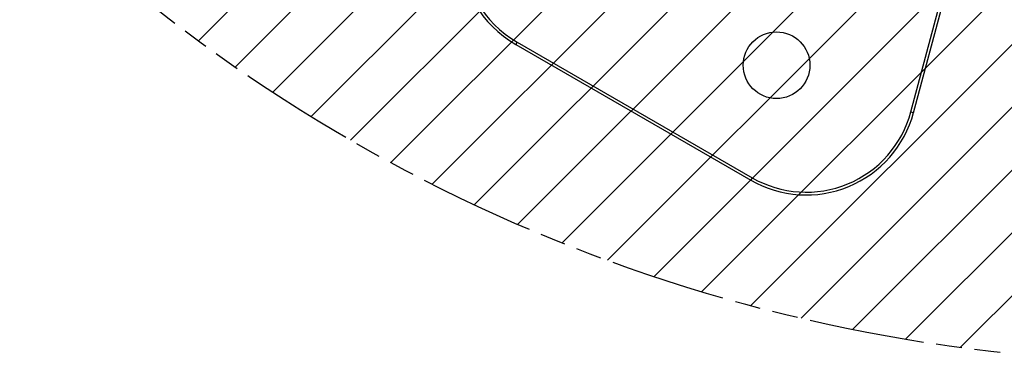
# Model space of a CAD drawing. Header units: millimetres. Extents: x 0 to 2550, y 0 to 1188.
# Tile 186 of 218: x 1361 to 1468, y 713 to 750. Entities that reach past the tile are written whole.
import ezdxf

# ---------------------------------------------------------------- set-up
doc = ezdxf.new("R2010")
doc.units = ezdxf.units.MM
doc.header["$LTSCALE"] = 46.255
doc.linetypes.add('PHANTOM', pattern=[0.8, 0.45, -0.05, 0.1, -0.05, 0.1, -0.05])
doc.layers.get('0').update_dxf_attribs({"linetype": 'CONTINUOUS'})
doc.layers.add('DEFAULT_3', color=7, linetype='PHANTOM')
doc.layers.add('M2000103_PBL236', color=7, linetype='CONTINUOUS')

# ---------------------------------------------------------------- blocks, each defined once
blk = doc.blocks.new('DD')
at = {"color": 134, "linetype": 'Continuous'}
for p, q in [((850.98, 1246.96), (1270.23, 1666.21)), ((857.59, 1242.26), (1274.93, 1659.6)), ((864.36, 1237.71), (1279.48, 1652.83)), ((871.29, 1233.33), (1283.86, 1645.9)), ((878.39, 1229.11), (1288.07, 1638.8)), ((885.65, 1225.06), (1292.12, 1631.54)), ((893.09, 1221.19), (1296, 1624.1)), ((900.7, 1217.48), (1299.7, 1616.49)), ((908.49, 1213.96), (1303.23, 1608.7)), ((916.47, 1210.63), (1306.56, 1600.72)), ((924.65, 1207.49), (1309.7, 1592.54)), ((933.02, 1204.55), (1312.64, 1584.16)), ((941.61, 1201.83), (1315.36, 1575.58)), ((950.42, 1199.32), (1317.87, 1566.77)), ((959.46, 1197.05), (1320.14, 1557.73)), ((968.75, 1195.02), (1322.17, 1548.44)), ((978.29, 1193.25), (1323.94, 1538.9)), ((988.12, 1191.77), (1325.42, 1529.07))]:
    blk.add_line(p, q, dxfattribs=at)
at = {"layer": 'DEFAULT_3', "color": 2}
blk.add_circle((1028.1, 1489.09), 300, dxfattribs=at)
at = {"layer": 'M2000103_PBL236', "color": 7}
for p, q in [((979.23, 1234.17), (989.11, 1271.04)), ((979.72, 1234.04), (989.77, 1271.57)), ((908.1, 1246.32), (950.4, 1221.9)), ((908.35, 1246.75), (950.65, 1222.33))]:
    blk.add_line(p, q, dxfattribs=at)
at = {"layer": 'M2000103_PBL236', "color": 2}
for p, q in [((908.35, 1246.75), (908.1, 1246.32)), ((979.23, 1234.17), (979.72, 1234.04)), ((950.65, 1222.33), (950.4, 1221.9))]:
    blk.add_line(p, q, dxfattribs=at)
at = {"layer": 'M2000103_PBL236', "color": 7}
blk.add_circle((955.06, 1242.58), 6, dxfattribs=at)
for centre, radius, start, end in [((918.1, 1263.64), 20, 180, 240), ((918.1, 1263.64), 19.5, 180, 240), ((960.4, 1239.22), 20, 240, 345), ((960.4, 1239.22), 19.5, 240, 345)]:
    blk.add_arc(centre, radius, start, end, dxfattribs=at)

msp = doc.modelspace()

# ---------------------------------------------------------------- block references
at = {"xscale": 0.6, "yscale": 0.6, "zscale": 0.6}
msp.add_blockref('DD', (870, 0), dxfattribs=at)

doc.saveas('drawing.dxf')
